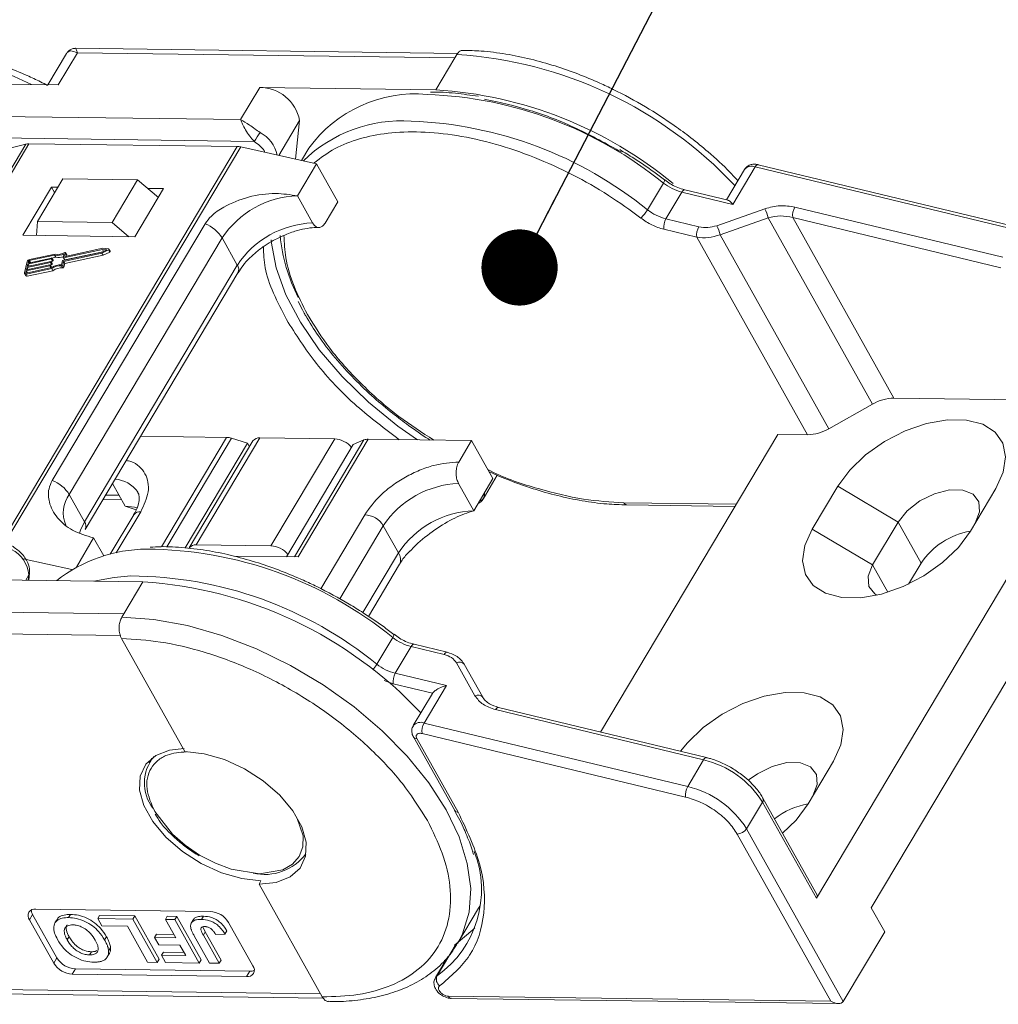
# Model space of a CAD drawing. Header units: millimetres. Extents: x 3223 to 4146, y -133 to 519.
# Tile 38 of 39: x 3979 to 4044, y 333 to 397. Entities that reach past the tile are written whole.
import ezdxf

# ---------------------------------------------------------------- set-up
doc = ezdxf.new("R2010")
doc.units = ezdxf.units.MM
doc.styles.get("Standard").update_dxf_attribs({"font": '仿宋_GB2312.ttf', "width": 0.8})
doc.dimstyles.new('ISO-25.1', dxfattribs={"dimtxt": 6, "dimasz": 5, "dimexe": 3.5, "dimexo": 0.625, "dimgap": 1.5, "dimtad": 1, "dimtoh": 1, "dimdsep": 46, "dimtxsty": 'Standard', "dimcen": 2.5, "dimadec": 0, "dimazin": 0, "dimtfac": 1, "dimtmove": 0, "dimatfit": 3, "dimfxl": 0, "dimarcsym": 0})

msp = doc.modelspace()

# ---------------------------------------------------------------- linework, layer by layer
at = {"color": 7, "linetype": 'Continuous', "lineweight": 15}
for p, q in [((4008.063, 395.104), (3983.008, 395.434)), ((3982.41, 395.09), (3981.193, 393.044)), ((3981.869, 393.035), (3983.122, 395.14)), ((3983.122, 395.14), (4007.878, 394.814)), ((4007.878, 394.814), (4006.625, 392.709)), ((4008.003, 395.024), (4007.878, 394.814)), ((3969.071, 393.204), (3981.869, 393.035)), ((3995.077, 392.861), (3993.824, 390.756)), ((4006.625, 392.709), (3995.077, 392.861)), ((3993.824, 390.756), (3967.818, 391.099)), ((3996.323, 388.412), (3997.688, 390.705)), ((3997.688, 390.705), (3997.428, 388.167)), ((3994.719, 389.33), (3967.799, 389.685)), ((3979.745, 389.149), (3964.273, 363.154)), ((3964.459, 363.152), (3979.946, 389.171)), ((3975.945, 388.163), (3979.745, 389.149)), ((3993.606, 388.991), (3978.117, 362.967)), ((3978.348, 362.943), (3993.835, 388.963)), ((3979.946, 389.171), (3993.606, 388.991)), ((3993.835, 388.963), (3998.804, 387.862)), ((3998.299, 388.876), (3997.825, 388.079)), ((3998.804, 387.862), (3997.551, 385.757)), ((3998.804, 387.862), (4000.2, 385.368)), ((4026.116, 385.195), (4027.578, 387.651)), ((4027.578, 387.651), (4044.859, 383.482)), ((4045.05, 383.629), (4027.768, 387.797)), ((4026.864, 387.483), (4025.68, 385.493)), ((3981.432, 386.323), (3979.553, 383.166)), ((3982.174, 386.879), (3980.504, 384.073)), ((3981.84, 386.318), (3981.432, 386.323)), ((3981.432, 386.323), (3981.631, 385.967)), ((3987.072, 386.815), (3982.174, 386.879)), ((3985.402, 384.008), (3987.072, 386.815)), ((3987.072, 386.815), (3988.436, 385.649)), ((4020.506, 384.841), (4021.55, 386.595)), ((4021.622, 386.801), (4021.626, 386.797)), ((4021.993, 386.549), (4021.638, 386.813)), ((3986.9, 383.069), (3988.779, 386.226)), ((3988.779, 386.226), (3987.745, 386.24)), ((3998.548, 383.976), (3997.551, 385.757)), ((4021.718, 384.25), (4022.762, 386.004)), ((4022.762, 386.004), (4026.116, 385.195)), ((4025.791, 385.466), (4022.952, 386.151)), ((3999.365, 383.965), (4000.2, 385.368)), ((4043.816, 381.728), (4030.172, 385.019)), ((4028.21, 384.905), (4025.057, 383.797)), ((3980.504, 384.073), (3980.449, 383.154)), ((3985.402, 384.008), (3980.504, 384.073)), ((3991.497, 383.922), (3981.475, 367.084)), ((3986.494, 383.075), (3985.402, 384.008)), ((4023.879, 383.729), (4021.718, 384.25)), ((4025.271, 383.206), (4028.424, 384.314)), ((4028.424, 384.314), (4035.27, 372.085)), ((4030.037, 384.329), (4036.67, 372.481)), ((4043.68, 381.038), (4030.037, 384.329)), ((3979.553, 383.166), (3986.9, 383.069)), ((4021.582, 383.56), (4023.744, 383.039)), ((4032.397, 370.476), (4025.271, 383.206)), ((3982.593, 366.155), (3992.615, 382.994)), ((3993.612, 381.212), (3992.615, 382.994)), ((4023.744, 383.039), (4030.998, 370.081)), ((3981.627, 381.869), (3979.972, 381.513)), ((3981.669, 381.938), (3979.987, 381.576)), ((3981.707, 381.726), (3981.627, 381.869)), ((3982.169, 381.505), (3984.724, 382.054)), ((3982.198, 381.706), (3982.256, 381.951)), ((3984.77, 382.244), (3982.215, 381.695)), ((3982.218, 381.455), (3984.726, 381.994)), ((3982.295, 381.552), (3984.798, 382.09)), ((3982.353, 382.017), (3982.298, 381.788)), ((3982.298, 381.313), (3984.806, 381.852)), ((3982.304, 381.777), (3982.298, 381.788)), ((3984.802, 382.311), (3982.315, 381.776)), ((3982.431, 381.888), (3982.351, 382.031)), ((3982.353, 382.017), (3982.432, 381.874)), ((3982.414, 381.798), (3982.432, 381.874)), ((3984.724, 382.054), (3985.046, 382.213)), ((3984.726, 381.994), (3985.164, 382.211)), ((3984.806, 381.852), (3984.726, 381.994)), ((3985.046, 382.213), (3984.77, 382.244)), ((3984.843, 382.113), (3984.77, 382.244)), ((3985.178, 382.269), (3984.802, 382.311)), ((3984.806, 381.852), (3985.244, 382.068)), ((3985.164, 382.211), (3985.244, 382.068)), ((3985.275, 382.117), (3985.196, 382.259)), ((3979.837, 381.454), (3979.655, 380.694)), ((3981.307, 381.169), (3979.77, 380.839)), ((3979.785, 380.902), (3981.322, 381.232)), ((3981.36, 381.391), (3979.823, 381.061)), ((3979.838, 381.124), (3981.375, 381.454)), ((3979.876, 381.282), (3979.838, 381.124)), ((3981.413, 381.613), (3979.876, 381.282)), ((3979.951, 381.148), (3979.876, 381.282)), ((3979.892, 381.346), (3981.429, 381.676)), ((3979.922, 381.472), (3979.892, 381.346)), ((3979.982, 381.365), (3979.922, 381.472)), ((3979.972, 381.513), (3980.047, 381.379)), ((3981.382, 381.035), (3981.307, 381.169)), ((3981.34, 381.221), (3981.332, 381.19)), ((3981.412, 381.047), (3981.332, 381.19)), ((3981.419, 381.086), (3981.339, 381.228)), ((3981.34, 381.227), (3981.44, 381.248)), ((3981.419, 381.079), (3981.34, 381.221)), ((3981.44, 381.248), (3981.36, 381.391)), ((3981.393, 381.443), (3981.385, 381.411)), ((3981.465, 381.269), (3981.385, 381.411)), ((3981.472, 381.307), (3981.392, 381.45)), ((3981.393, 381.449), (3981.493, 381.47)), ((3981.473, 381.3), (3981.393, 381.443)), ((3981.493, 381.47), (3981.413, 381.613)), ((3981.446, 381.665), (3981.438, 381.633)), ((3981.518, 381.491), (3981.438, 381.633)), ((3981.525, 381.529), (3981.445, 381.672)), ((3981.446, 381.67), (3981.707, 381.726)), ((3981.526, 381.522), (3981.446, 381.665)), ((3981.465, 381.269), (3981.473, 381.3)), ((3981.518, 381.491), (3981.526, 381.522)), ((3982.086, 381.239), (3982.144, 381.484)), ((3982.092, 381.168), (3982.171, 381.026)), ((3982.159, 381.21), (3982.218, 381.455)), ((3982.239, 381.067), (3982.159, 381.21)), ((3982.198, 381.699), (3982.278, 381.557)), ((3982.295, 381.552), (3982.215, 381.695)), ((3982.298, 381.313), (3982.218, 381.455)), ((3982.239, 381.067), (3982.298, 381.313)), ((3993.612, 381.212), (3983.59, 364.374)), ((3979.659, 380.652), (3979.739, 380.51)), ((3979.77, 380.839), (3979.74, 380.712)), ((3979.74, 380.712), (3979.752, 380.69)), ((3979.759, 380.626), (3981.441, 380.988)), ((3979.839, 380.484), (3979.759, 380.626)), ((3979.845, 380.705), (3979.77, 380.839)), ((3979.774, 380.689), (3981.43, 381.045)), ((3979.823, 381.061), (3979.785, 380.902)), ((3979.898, 380.926), (3979.823, 381.061)), ((3979.839, 380.484), (3981.521, 380.845)), ((3981.412, 381.047), (3981.419, 381.079)), ((3981.521, 380.845), (3981.441, 380.988)), ((3983.633, 363.873), (3993.655, 380.712)), ((3997.611, 378.83), (3997.876, 378.286)), ((4051.216, 372.642), (4031.589, 339.667)), ((4036.67, 372.481), (4050.599, 372.297)), ((4032.397, 370.476), (4035.27, 372.085)), ((3987.268, 369.98), (3992.898, 369.905)), ((3992.898, 369.905), (3988.629, 362.733)), ((3988.984, 362.717), (3993.23, 369.851)), ((3994.275, 369.534), (3990.186, 362.663)), ((3994.636, 369.675), (3990.46, 362.659)), ((3990.921, 362.86), (3995.096, 369.876)), ((3994.275, 369.534), (3993.23, 369.851)), ((3994.409, 369.295), (3994.275, 369.534)), ((3995.096, 369.876), (3999.995, 369.812)), ((3999.995, 369.812), (3995.819, 362.796)), ((4001.918, 369.736), (3997.355, 362.068)), ((3997.6, 362.065), (4002.193, 369.783)), ((4001.918, 369.736), (4001.215, 369.442)), ((4002.193, 369.783), (4008.975, 369.693)), ((4008.975, 369.693), (4008.14, 368.29)), ((4008.975, 369.693), (4010.371, 367.2)), ((4017.429, 350.576), (4029.054, 370.106)), ((4030.998, 370.081), (4029.054, 370.106)), ((3996.83, 362.075), (4001.215, 369.442)), ((4009.119, 365.095), (4010.371, 367.2)), ((4009.726, 365.853), (4010.66, 367.422)), ((3985.426, 366.885), (3986.259, 365.396)), ((4009.119, 365.095), (4008.121, 366.876)), ((4032.989, 366.696), (4031.318, 363.889)), ((4036.939, 364.345), (4032.989, 366.696)), ((4051.471, 366.396), (4035.185, 339.034)), ((4041.687, 363.752), (4043.357, 366.559)), ((3982.593, 366.155), (3983.59, 364.374)), ((3984.798, 365.83), (3986.026, 365.813)), ((3984.971, 366.12), (3985.861, 366.109)), ((3985.666, 362.326), (3987.275, 365.03)), ((3986.259, 365.396), (3986.968, 365.143)), ((4026.327, 365.526), (4018.953, 365.623)), ((4019.155, 365.474), (4026.241, 365.38)), ((3986.815, 364.829), (3985.273, 362.238)), ((4001.97, 364.836), (3999.08, 359.981)), ((4036.939, 364.345), (4035.268, 361.539)), ((4038.445, 361.653), (4036.939, 364.345)), ((4000.325, 359.307), (4003.185, 364.113)), ((4004.183, 362.332), (4003.185, 364.113)), ((4031.318, 363.889), (4035.268, 361.539)), ((3983.055, 361.402), (3984.188, 363.306)), ((3984.188, 363.306), (3984.849, 362.126)), ((3995.819, 362.796), (3990.921, 362.86)), ((3979.563, 361.948), (3982.768, 361.238)), ((3993.381, 362.121), (3997.6, 362.065)), ((4004.183, 362.332), (4001.849, 358.411)), ((4002.213, 358.163), (4004.247, 361.581)), ((4035.268, 361.539), (4036.271, 359.748)), ((4037.627, 360.279), (4038.445, 361.653)), ((3975.868, 360.587), (3987.416, 360.435)), ((3979.732, 360.536), (3979.94, 360.887)), ((3979.94, 360.887), (3979.904, 360.534)), ((3979.935, 360.534), (3979.984, 361.019)), ((3987.416, 360.435), (3986.163, 358.33)), ((3986.163, 358.33), (3961.407, 358.657)), ((3986.163, 358.33), (3986.038, 358.12)), ((3960.475, 357.255), (3985.933, 356.919)), ((3986.019, 356.706), (3990.168, 349.296)), ((4002.758, 355.023), (4003.802, 356.777)), ((4003.879, 356.978), (4003.874, 356.983)), ((4004.246, 356.731), (4003.891, 356.995)), ((4003.971, 354.432), (4005.015, 356.186)), ((4005.015, 356.186), (4007.176, 355.665)), ((4007.366, 355.811), (4005.205, 356.333)), ((4007.986, 355.117), (4009.195, 352.957)), ((4009.704, 352.862), (4008.495, 355.022)), ((4007.325, 353.623), (4003.971, 354.432)), ((4003.835, 353.742), (4003.242, 353.957)), ((4006.412, 353.12), (4003.835, 353.742)), ((4005.863, 351.167), (4007.325, 353.623)), ((4006.402, 353.105), (4005.15, 351)), ((4006.402, 353.105), (4006.412, 353.12)), ((4024.379, 348.9), (4010.736, 352.19)), ((4010.546, 352.044), (4024.189, 348.753)), ((4023.145, 346.999), (4005.863, 351.167)), ((4005.164, 350.25), (4007.87, 345.418)), ((4005.392, 350.143), (4008.097, 345.311)), ((4023.009, 346.309), (4005.727, 350.477)), ((3988.01, 348.87), (3987.822, 348.554)), ((4024.383, 348.898), (4024.379, 348.9)), ((4024.189, 348.753), (4023.145, 346.999)), ((4031.038, 345.862), (4032.709, 348.668)), ((4027.009, 344.229), (4028.053, 345.983)), ((4028.053, 345.983), (4031.589, 339.667)), ((4031.617, 339.917), (4028.081, 346.233)), ((4026.392, 343.884), (4032.532, 332.917)), ((4033.348, 332.906), (4027.009, 344.229)), ((3998.048, 342.468), (3998.111, 342.574)), ((3995.159, 340.814), (3995.034, 340.603)), ((3995.034, 340.603), (3999.182, 333.194)), ((4009.514, 339.154), (4009.434, 339.016)), ((3979.979, 338.256), (3980.187, 338.607)), ((3980.187, 338.607), (3981.783, 335.757)), ((3991.826, 338.807), (3980.396, 338.958)), ((3982.674, 338.61), (3982.549, 338.4)), ((3984.458, 338.338), (3984.583, 338.549)), ((3984.583, 338.549), (3986.886, 338.518)), ((3986.886, 338.518), (3986.761, 338.308)), ((3986.886, 338.518), (3988.482, 335.669)), ((4008.056, 336.701), (4009.434, 339.016)), ((4035.185, 339.034), (4036.062, 337.466)), ((3979.979, 338.256), (3981.574, 335.406)), ((3981.779, 338.26), (3981.654, 338.05)), ((3984.458, 338.338), (3984.724, 337.863)), ((3986.761, 338.308), (3984.458, 338.338)), ((3984.724, 337.863), (3986.399, 337.841)), ((3988.356, 335.458), (3986.761, 338.308)), ((3988.896, 338.28), (3989.021, 338.49)), ((3988.896, 338.28), (3989.571, 337.074)), ((3989.524, 338.272), (3988.896, 338.28)), ((3989.021, 338.49), (3989.649, 338.482)), ((3989.649, 338.482), (3989.524, 338.272)), ((3991.12, 335.422), (3989.524, 338.272)), ((3989.649, 338.482), (3991.245, 335.632)), ((3990.764, 338.317), (3990.639, 338.106)), ((3991.383, 338.495), (3991.258, 338.285)), ((3994.637, 335.234), (3993.041, 338.084)), ((3986.399, 337.841), (3987.728, 335.466)), ((3988.189, 337.092), (3988.315, 337.303)), ((3988.315, 337.303), (3989.451, 337.288)), ((3990.784, 337.209), (3991.789, 335.413)), ((3991.359, 337.797), (3991.51, 337.46)), ((3991.385, 337.249), (3991.51, 337.46)), ((3992.417, 335.404), (3991.385, 337.249)), ((3991.51, 337.46), (3992.543, 335.615)), ((3992.191, 337.293), (3992.799, 337.322)), ((3992.799, 337.322), (3992.924, 337.532)), ((4036.062, 337.466), (4033.348, 332.906)), ((3982.582, 337.151), (3982.456, 336.941)), ((3984.911, 336.935), (3985.037, 337.145)), ((3988.189, 337.092), (3988.455, 336.617)), ((3989.571, 337.074), (3988.189, 337.092)), ((3988.455, 336.617), (3989.837, 336.599)), ((3989.837, 336.599), (3990.226, 335.905)), ((4006.712, 334.579), (4007.965, 336.684)), ((4008.201, 336.958), (4008.056, 336.701)), ((3983.921, 335.952), (3984.046, 336.162)), ((3985.087, 335.822), (3985.212, 336.033)), ((3985.296, 336.423), (3985.171, 336.212)), ((3988.635, 335.926), (3988.76, 336.136)), ((3988.635, 335.926), (3988.901, 335.451)), ((3990.226, 335.905), (3988.635, 335.926)), ((3988.76, 336.136), (3990.106, 336.119)), ((3981.574, 335.406), (3981.783, 335.757)), ((3987.728, 335.466), (3988.356, 335.458)), ((3988.356, 335.458), (3988.482, 335.669)), ((3988.901, 335.451), (3991.12, 335.422)), ((3991.12, 335.422), (3991.245, 335.632)), ((3991.789, 335.413), (3992.417, 335.404)), ((3992.543, 335.615), (3992.417, 335.404)), ((4007.419, 335.836), (4006.603, 334.466)), ((4007.17, 335.579), (4007.265, 335.578)), ((3982.789, 334.683), (3982.998, 335.034)), ((3982.789, 334.683), (3994.219, 334.532)), ((3982.998, 335.034), (3994.428, 334.883)), ((3994.219, 334.532), (3994.428, 334.883)), ((4006.602, 334.464), (4006.712, 334.579)), ((3999.063, 333.407), (3971.159, 333.775)), ((3971.951, 333.472), (3999.247, 333.112)), ((4032.532, 332.917), (4007.453, 333.247)), ((4007.655, 333.098), (4033.023, 332.764))]:
    msp.add_line(p, q, dxfattribs=at)
at = {"color": 7, "linetype": 'Continuous', "lineweight": 15, "flags": 128}
for points in [[(4027.768, 387.797), (4027.747, 387.799), (4027.706, 387.788), (4027.663, 387.759), (4027.62, 387.713), (4027.578, 387.651)], [(4022.762, 386.004), (4022.804, 386.066), (4022.848, 386.113), (4022.89, 386.142), (4022.931, 386.153), (4022.952, 386.151)], [(4005.426, 369.74), (4004.136, 370.654), (4002.211, 372.223), (4000.483, 373.903), (3998.987, 375.66), (3997.752, 377.459), (3996.803, 379.264), (3996.158, 381.04), (3995.831, 382.752), (3995.82, 382.87)], [(3982.298, 381.788), (3982.297, 381.785), (3982.298, 381.782), (3982.299, 381.78), (3982.301, 381.778), (3982.304, 381.777), (3982.307, 381.776), (3982.311, 381.776), (3982.315, 381.776)], [(3982.299, 382.032), (3982.31, 382.037), (3982.32, 382.04), (3982.33, 382.041), (3982.339, 382.039), (3982.346, 382.036), (3982.351, 382.031), (3982.353, 382.024), (3982.353, 382.017)], [(3982.432, 381.874), (3982.433, 381.882), (3982.431, 381.888)], [(3985.178, 382.269), (3985.188, 382.267), (3985.194, 382.262), (3985.197, 382.254), (3985.197, 382.246), (3985.193, 382.236), (3985.186, 382.227), (3985.176, 382.218), (3985.164, 382.211)], [(3985.244, 382.068), (3985.256, 382.075), (3985.266, 382.084), (3985.273, 382.094), (3985.277, 382.103), (3985.277, 382.112), (3985.275, 382.117)], [(3981.322, 381.232), (3981.326, 381.233), (3981.33, 381.233), (3981.333, 381.232), (3981.336, 381.231), (3981.338, 381.229), (3981.34, 381.227), (3981.34, 381.224), (3981.34, 381.221)], [(3981.375, 381.454), (3981.38, 381.455), (3981.383, 381.455), (3981.387, 381.454), (3981.389, 381.453), (3981.391, 381.451), (3981.393, 381.449), (3981.393, 381.446), (3981.393, 381.443)], [(3981.429, 381.676), (3981.433, 381.677), (3981.436, 381.677), (3981.44, 381.676), (3981.443, 381.675), (3981.445, 381.673), (3981.446, 381.67), (3981.446, 381.668), (3981.446, 381.665)], [(3982.215, 381.695), (3982.211, 381.694), (3982.207, 381.694), (3982.204, 381.695), (3982.201, 381.696), (3982.199, 381.698), (3982.198, 381.7), (3982.197, 381.703), (3982.198, 381.706)], [(3979.759, 380.626), (3979.735, 380.623), (3979.712, 380.623), (3979.692, 380.627), (3979.676, 380.635), (3979.664, 380.646), (3979.656, 380.66), (3979.653, 380.676), (3979.655, 380.694)], [(3979.74, 380.712), (3979.739, 380.706), (3979.74, 380.701), (3979.743, 380.696), (3979.747, 380.692), (3979.752, 380.69), (3979.759, 380.688), (3979.766, 380.688), (3979.774, 380.689)], [(3981.409, 381.041), (3981.411, 381.044), (3981.412, 381.047)], [(4043.357, 366.559), (4043.841, 367.627), (4043.996, 368.637), (4043.812, 369.53), (4043.3, 370.255), (4042.491, 370.769), (4041.43, 371.042), (4040.18, 371.058), (4038.814, 370.817), (4037.41, 370.333), (4036.051, 369.633), (4034.815, 368.758), (4033.774, 367.76), (4032.989, 366.696)], [(4009.757, 365.911), (4009.82, 366.141), (4009.824, 366.28)], [(4042, 364.278), (4042.29, 365.024), (4042.24, 365.684), (4041.856, 366.179), (4041.184, 366.448), (4040.305, 366.459), (4039.325, 366.212), (4038.363, 365.735), (4037.534, 365.087), (4036.939, 364.345)], [(3987.046, 365.29), (3986.864, 365.334), (3986.259, 365.396)], [(3983.59, 364.374), (3983.327, 363.826), (3983.262, 363.62)], [(4031.318, 363.889), (4030.835, 362.821), (4030.68, 361.811), (4030.864, 360.918), (4031.375, 360.193), (4032.185, 359.679), (4033.245, 359.406), (4034.495, 359.39), (4035.862, 359.631), (4037.265, 360.115), (4038.625, 360.815), (4039.861, 361.69), (4040.902, 362.688), (4041.687, 363.752)], [(4035.268, 361.539), (4034.978, 360.793), (4035.028, 360.133), (4035.412, 359.638), (4035.545, 359.554)], [(3979.984, 361.019), (3979.972, 360.959), (3979.94, 360.887)], [(3984.201, 360.477), (3985.54, 360.724), (3986.629, 360.819)], [(3986.038, 358.12), (3988.142, 357.966), (3990.346, 357.562), (3992.604, 356.915), (3994.87, 356.039), (3997.099, 354.951), (3999.245, 353.674), (4001.264, 352.234), (4003.115, 350.659), (4004.76, 348.983), (4006.167, 347.239), (4007.306, 345.463), (4008.154, 343.69), (4008.693, 341.958), (4008.914, 340.3), (4008.811, 338.752), (4008.387, 337.344), (4008.201, 336.958)], [(4005.015, 356.186), (4005.057, 356.248), (4005.1, 356.294), (4005.143, 356.324), (4005.184, 356.335), (4005.205, 356.333)], [(4007.366, 355.811), (4007.345, 355.813), (4007.304, 355.802), (4007.261, 355.773), (4007.218, 355.727), (4007.176, 355.665)], [(4032.709, 348.668), (4033.193, 349.736), (4033.347, 350.746), (4033.163, 351.639), (4032.652, 352.364), (4031.842, 352.878), (4030.782, 353.151), (4029.532, 353.167), (4028.165, 352.926), (4026.762, 352.442), (4025.402, 351.742), (4024.166, 350.867), (4023.126, 349.869), (4022.675, 349.311)], [(4010.736, 352.19), (4010.715, 352.192), (4010.674, 352.181), (4010.631, 352.152), (4010.588, 352.106), (4010.546, 352.044)], [(3995.159, 340.814), (3993.897, 340.956), (3992.566, 341.342), (3991.245, 341.951), (3990.01, 342.745), (3988.933, 343.68), (3988.076, 344.701), (3987.489, 345.749), (3987.207, 346.763), (3987.245, 347.683), (3987.603, 348.457), (3988.257, 349.039), (3989.172, 349.396), (3990.124, 349.506)], [(3990.168, 349.296), (3991.43, 349.154), (3992.761, 348.767), (3994.082, 348.159), (3995.317, 347.365), (3996.394, 346.429), (3997.251, 345.408), (3997.838, 344.361), (3998.12, 343.347), (3998.082, 342.427), (3997.724, 341.653), (3997.07, 341.071), (3996.155, 340.714), (3995.034, 340.603)], [(4024.379, 348.9), (4024.358, 348.902), (4024.317, 348.891), (4024.274, 348.861), (4024.231, 348.815), (4024.189, 348.753)], [(4031.352, 346.387), (4031.642, 347.133), (4031.592, 347.793), (4031.207, 348.288), (4030.535, 348.557), (4029.656, 348.568), (4028.676, 348.321), (4027.714, 347.844), (4027.117, 347.407)], [(4029.369, 343.931), (4030.253, 344.797), (4031.038, 345.862)], [(3997.538, 344.903), (3997.928, 343.762), (3997.904, 343.047), (3997.665, 342.411), (3997.22, 341.898), (3996.603, 341.535), (3995.063, 341.275), (3993.207, 341.58), (3992.172, 341.964), (3991.142, 342.497), (3990.182, 343.149), (3989.35, 343.875), (3988.197, 345.361), (3988.197, 345.361)], [(4007.965, 336.684), (4009.061, 337.595), (4009.192, 337.735)], [(4007.965, 336.684), (4007.879, 336.604), (4007.856, 336.571)]]:
    msp.add_lwpolyline(points, dxfattribs=at)
at = {"color": 7, "linetype": 'Continuous', "lineweight": 15}
for centre, radius, start, end in [((3969.509, 371.617), 23.921, 63.68222, 87.74889), ((4006.3, 367.795), 27.282, 43.0614, 86.42022), ((3995.097, 390.227), 2.635, 10.46334, 90.43159), ((4005.286, 383.819), 8.625, 84.82588, 144.10549), ((4005.113, 366.345), 26.081, 50.9348, 87.91129), ((4004.976, 365.778), 26.982, 50.36006, 86.4947), ((4004.393, 381.43), 9.246, 86.11186, 134.25055), ((4004.069, 364.591), 26.081, 50.9348, 87.91129), ((3987.613, 394.368), 8.711, 324.66196, 329.24799), ((3994.065, 387.959), 2.212, 12.3939, 62.13915), ((3979.929, 388.41), 0.762, 88.71486, 103.94659), ((3993.584, 387.86), 1.132, 77.19266, 88.88778), ((4027.333, 387.088), 0.614, 66.53191, 139.8865), ((4021.296, 386.807), 0.331, 320.18585, 358.16489), ((4023.569, 389.198), 3.295, 232.19976, 255.82176), ((3997.75, 379.612), 6.148, 91.85146, 146.63211), ((4031.117, 384.475), 1.091, 150.04447, 187.67799), ((4018.438, 386.074), 2.407, 312.5177, 329.20094), ((4022.525, 387.444), 3.295, 232.19976, 255.82176), ((4024.967, 383.397), 3.577, 14.84208, 24.92847), ((3990.663, 381.78), 2.299, 31.86296, 68.72336), ((3998.747, 377.831), 6.148, 91.85146, 146.63211), ((4022.663, 383.706), 1.091, 150.04447, 187.67799), ((4024.824, 383.184), 1.091, 150.04447, 187.67799), ((4021.813, 382.29), 3.577, 14.84208, 24.92847), ((4007.871, 384.31), 11.515, 185.81468, 206.9661), ((3981.83, 382.764), 0.918, 257.21693, 297.64361), ((3981.871, 382.738), 0.825, 255.81963, 301.24295), ((3980.022, 381.38), 0.199, 100.13345, 158.28269), ((3979.984, 381.448), 0.0664, 100.13345, 158.28269), ((3981.301, 381.202), 0.0332, 280.13345, 338.28269), ((3981.354, 381.424), 0.0332, 280.13345, 338.28269), ((3981.408, 381.645), 0.0332, 280.13345, 338.28269), ((3982.068, 380.094), 1.145, 89.11156, 123.86502), ((3981.434, 381.281), 0.0332, 280.13345, 338.28269), ((3982.012, 380.194), 0.978, 85.32254, 125.72777), ((3981.464, 381.303), 0.00928, 343.83362, 27.82236), ((3981.487, 381.503), 0.0332, 280.13345, 338.28269), ((3981.517, 381.525), 0.00928, 343.83362, 27.82236), ((3981.906, 382.567), 0.864, 256.65483, 290.57082), ((3982.097, 381.235), 0.0666, 265.08198, 338.22439), ((3982.175, 381.472), 0.0332, 100.13345, 158.28269), ((3982.289, 381.566), 0.0147, 219.38216, 291.31431), ((3993.227, 380.927), 0.48, 333.29813, 36.49761), ((3979.807, 380.566), 0.0882, 219.38216, 291.31431), ((3981.411, 381.081), 0.00928, 343.83362, 27.82236), ((3982.092, 380.051), 0.978, 85.32254, 125.72777), ((3982.177, 381.092), 0.0666, 265.08198, 338.22439), ((4036.73, 369.596), 2.886, 91.20146, 120.38587), ((4030.937, 372.966), 2.886, 271.20152, 300.38589), ((3992.868, 368.696), 1.21, 72.60466, 88.58202), ((3995.041, 369.377), 0.503, 83.62421, 143.5489), ((3999.903, 368.266), 1.549, 39.39998, 86.5962), ((4002.17, 369.091), 0.692, 88.08646, 111.31749), ((3980.64, 364.942), 2.299, 31.86296, 68.72336), ((3985.507, 365.257), 1.903, 34.29758, 87.55752), ((4008.32, 360.731), 6.148, 91.85146, 146.63211), ((3984.166, 364.967), 1.971, 142.93475, 204.26513), ((4009.431, 366.117), 0.386, 280.55629, 327.76792), ((3987.219, 364.53), 0.503, 83.62421, 143.5489), ((4009.317, 358.95), 6.148, 91.85146, 146.63211), ((4019.18, 365.719), 0.246, 202.94294, 264.22845), ((3983.174, 364.085), 0.506, 336.16518, 34.75455), ((4001.88, 363.302), 1.537, 31.84726, 86.63631), ((4042.489, 358.956), 4.861, 99.51838, 146.28956), ((3977.886, 360.71), 2.062, 4.91796, 63.30134), ((3987.705, 352.995), 9.578, 90.19003, 128.31957), ((3987.535, 336.848), 25.726, 50.7766, 89.69223), ((3990.865, 362.361), 0.503, 83.62421, 143.5489), ((3995.717, 361.23), 1.569, 39.72824, 86.26793), ((4003.558, 361.9), 0.759, 335.12688, 34.66887), ((3986.491, 335.094), 25.726, 50.7766, 89.69223), ((3985.651, 333.075), 27.417, 43.1729, 86.30873), ((4003.584, 356.975), 0.295, 317.73122, 0.56961), ((4005.821, 359.38), 3.295, 232.19976, 255.82176), ((4000.452, 356.429), 2.701, 319.15957, 328.63949), ((4004.778, 357.626), 3.295, 232.19976, 255.82176), ((4008.183, 354.764), 0.405, 39.60984, 119.20492), ((4004.915, 353.887), 1.091, 150.04447, 187.67799), ((4009.393, 352.604), 0.405, 39.60982, 119.20492), ((4005.625, 350.58), 0.634, 67.95947, 138.78612), ((4006.808, 350.623), 1.091, 150.04447, 187.67799), ((4005.371, 350.394), 0.252, 215.21711, 274.84263), ((3990.224, 347.226), 2.708, 139.73938, 217.56912), ((4022.727, 342.633), 6.292, 32.16886, 76.56389), ((4024.09, 346.454), 1.091, 150.04447, 187.67799), ((4021.683, 340.879), 6.292, 32.16886, 76.56389), ((4027.857, 346.131), 0.245, 322.84048, 25.30401), ((4031.94, 340.837), 5.103, 100.20477, 127.48674), ((4008.076, 345.562), 0.251, 214.93658, 274.86713), ((4026.367, 344.652), 0.769, 271.85146, 326.63211), ((3995.404, 344.615), 3.384, 257.01538, 323.15311), ((4002.678, 340.23), 6.944, 305.51899, 21.2394), ((4031.386, 339.816), 0.251, 323.61644, 23.54698), ((3980.321, 338.528), 0.437, 80.0385, 218.45582), ((3980.732, 338.938), 0.637, 183.53369, 211.34635), ((3991.736, 337.273), 1.537, 31.84726, 86.63631), ((3982.88, 336.217), 1.537, 211.84726, 266.63631), ((3983.088, 336.568), 1.537, 211.84726, 266.63631), ((3994.295, 334.962), 0.437, 260.0385, 38.45582), ((3994.46, 335.519), 0.637, 267.14035, 294.94614), ((4007.206, 334.351), 0.545, 155.24274, 232.9685), ((4007.68, 333.343), 0.246, 202.94294, 264.22845)]:
    msp.add_arc(centre, radius, start, end, dxfattribs=at)
msp.add_ellipse((4032.74, 333.267), major_axis=(-0.608, 0.362), ratio=0.577335, start_param=1.570756, end_param=3.141552, dxfattribs=at)
for points, knots in [([(3981.161, 392.991), (3981.011, 393.074), (3980.578, 393.314), (3979.65, 393.733), (3978.377, 394.27), (3976.856, 394.799), (3975.276, 395.242), (3973.658, 395.57), (3972.17, 395.767), (3971.261, 395.785), (3970.868, 395.793)], [0, 0, 0, 0, 0.044532, 0.128331, 0.266735, 0.409213, 0.560805, 0.717582, 0.878061, 1, 1, 1, 1]), ([(3983.006, 395.435), (3982.933, 395.429), (3982.809, 395.421), (3982.601, 395.322), (3982.506, 395.212), (3982.455, 395.152)], [0, 0, 0, 0, 0.389383, 0.666862, 1, 1, 1, 1]), ([(3983.007, 395.427), (3983.007, 395.43), (3983.006, 395.457), (3983.033, 395.363), (3983.092, 395.215), (3983.122, 395.14)], [0, 0, 0, 0, 0.044563, 0.521846, 1, 1, 1, 1]), ([(3983.122, 395.14), (3982.962, 395.203), (3982.715, 395.3), (3982.495, 395.221), (3982.415, 395.091), (3982.379, 395.032)], [0, 0, 0, 0, 0.498413, 0.772928, 1, 1, 1, 1]), ([(4008.423, 395.3), (4008.377, 395.3), (4008.266, 395.302), (4008.119, 395.193), (4008.036, 395.072), (4008.003, 395.024)], [0, 0, 0, 0, 0.29921, 0.721934, 1, 1, 1, 1]), ([(4020.368, 391.601), (4019.672, 391.995), (4018.694, 392.548), (4017.206, 393.242), (4015.931, 393.774), (4014.411, 394.304), (4012.831, 394.747), (4011.212, 395.075), (4009.725, 395.272), (4008.815, 395.29), (4008.423, 395.297)], [0, 0, 0, 0, 0.178285, 0.250353, 0.369383, 0.491915, 0.622286, 0.757117, 0.895131, 1, 1, 1, 1]), ([(4009.425, 392.287), (4008.919, 392.359), (4007.864, 392.508), (4006.812, 392.579), (4006.291, 392.551), (4006.269, 392.549)], [0, 0, 0, 0, 0.4691466, 0.9780858, 1, 1, 1, 1]), ([(4018.813, 388.61), (4017.832, 389.157), (4015.872, 390.252), (4012.799, 391.442), (4010.812, 391.883), (4009.828, 392.101)], [0, 0, 0, 0, 0.335464, 0.670927, 1, 1, 1, 1]), ([(4026.426, 386.747), (4026.257, 386.934), (4025.665, 387.591), (4024.627, 388.533), (4023.395, 389.547), (4022.038, 390.558), (4021.01, 391.2), (4020.368, 391.601)], [0, 0, 0, 0, 0.102121, 0.358403, 0.543901, 0.71537, 1, 1, 1, 1]), ([(3993.824, 390.756), (3994.008, 390.65), (3994.293, 390.485), (3994.744, 390.154), (3994.988, 389.989), (3995.099, 389.914)], [0, 0, 0, 0, 0.498413, 0.772928, 1, 1, 1, 1]), ([(3994.719, 389.33), (3994.616, 389.439), (3994.399, 389.671), (3994.146, 390.082), (3993.946, 390.467), (3993.865, 390.66), (3993.824, 390.756)], [0, 0, 0, 0, 0.23435, 0.498195, 0.748869, 1, 1, 1, 1]), ([(3998.641, 387.913), (3999.078, 388.245), (3999.936, 388.897), (4001.596, 389.534), (4003.482, 389.91), (4005.63, 389.992), (4008.004, 389.758), (4010.521, 389.197), (4013.084, 388.328), (4015.584, 387.186), (4017.946, 385.845), (4019.368, 384.808), (4020.065, 384.3)], [0, 0, 0, 0, 0.0997786, 0.1957797, 0.2917808, 0.3915594, 0.4940254, 0.5978899, 0.7017543, 0.8042203, 0.9039989, 1, 1, 1, 1]), ([(3995.416, 388.613), (3995.399, 388.65), (3995.33, 388.8), (3995.092, 389.06), (3994.841, 389.242), (3994.719, 389.33)], [0, 0, 0, 0, 0.142722, 0.582056, 1, 1, 1, 1]), ([(4021.618, 386.796), (4021.385, 386.975), (4020.738, 387.473), (4019.757, 388.139), (4018.999, 388.601), (4018.693, 388.788)], [0, 0, 0, 0, 0.250963, 0.697565, 1, 1, 1, 1]), ([(4027.769, 387.795), (4027.764, 387.797), (4027.711, 387.819), (4027.571, 387.827), (4027.356, 387.828), (4027.121, 387.744), (4026.945, 387.62), (4026.891, 387.51), (4026.874, 387.476)], [0, 0, 0, 0, 0.01545, 0.158803, 0.398196, 0.642553, 0.890832, 1, 1, 1, 1]), ([(4022.95, 386.157), (4022.909, 386.166), (4022.728, 386.202), (4022.396, 386.33), (4022.124, 386.478), (4021.993, 386.549)], [0, 0, 0, 0, 0.134775, 0.58549, 1, 1, 1, 1]), ([(3997.551, 385.757), (3997.082, 385.828), (3996.055, 385.982), (3994.336, 385.739), (3992.89, 385.166), (3991.932, 384.512), (3991.624, 384.095), (3991.497, 383.922)], [0, 0, 0, 0, 0.219162, 0.4791659, 0.7354888, 0.890617, 1, 1, 1, 1]), ([(4025.788, 385.456), (4025.803, 385.455), (4025.875, 385.45), (4025.987, 385.34), (4026.085, 385.233), (4026.115, 385.196), (4026.116, 385.195)], [0, 0, 0, 0, 0.155495, 0.743493, 0.9913, 1, 1, 1, 1]), ([(4030.172, 385.019), (4029.849, 385.07), (4029.206, 385.172), (4028.541, 384.994), (4028.21, 384.905)], [0, 0, 0, 0, 0.50287, 1, 1, 1, 1]), ([(4028.424, 384.314), (4028.695, 384.373), (4029.242, 384.494), (4029.77, 384.384), (4030.037, 384.329)], [0, 0, 0, 0, 0.495686, 1, 1, 1, 1]), ([(3999.365, 383.965), (3999.314, 383.894), (3999.211, 383.752), (3999.017, 383.665), (3998.821, 383.687), (3998.659, 383.803), (3998.58, 383.927), (3998.548, 383.976)], [0, 0, 0, 0, 0.214694, 0.429388, 0.644082, 0.858775, 1, 1, 1, 1]), ([(4025.057, 383.797), (4024.858, 383.744), (4024.459, 383.637), (4024.074, 383.698), (4023.879, 383.729)], [0, 0, 0, 0, 0.49713, 1, 1, 1, 1]), ([(3995.957, 382.815), (3996.295, 382.987), (3996.769, 383.228), (3997.477, 383.465), (3998.049, 383.605), (3998.58, 383.68), (3998.851, 383.67), (3998.943, 383.667)], [0, 0, 0, 0, 0.329174, 0.461516, 0.675703, 0.889596, 1, 1, 1, 1]), ([(3998.208, 377.968), (3997.895, 378.587), (3997.256, 379.848), (3996.737, 381.604), (3996.689, 382.667), (3996.668, 383.147)], [0, 0, 0, 0, 0.345534, 0.704664, 1, 1, 1, 1]), ([(4025.271, 383.206), (4025.013, 383.124), (4024.495, 382.959), (4023.995, 383.012), (4023.744, 383.039)], [0, 0, 0, 0, 0.498335, 1, 1, 1, 1]), ([(3993.671, 380.714), (3993.768, 380.873), (3993.965, 381.192), (3994.393, 381.657), (3994.883, 382.099), (3995.399, 382.486), (3995.784, 382.713), (3995.957, 382.815)], [0, 0, 0, 0, 0.214222, 0.430158, 0.6113, 0.825285, 1, 1, 1, 1]), ([(3996.832, 377.633), (3996.236, 378.797), (3995.382, 380.465), (3995.334, 381.957), (3995.319, 382.409)], [0, 0, 0, 0, 0.6973814, 1, 1, 1, 1]), ([(3997.876, 378.286), (3997.904, 378.225), (3997.966, 378.09), (3998.056, 377.954), (3998.105, 377.879)], [0, 0, 0, 0, 0.446614, 1, 1, 1, 1]), ([(4006.499, 369.726), (4005.719, 370.23), (4003.972, 371.359), (4001.666, 373.426), (3999.616, 375.696), (3998.668, 377.226), (3998.208, 377.968)], [0, 0, 0, 0, 0.219901, 0.4921, 0.753435, 1, 1, 1, 1]), ([(4004.233, 369.756), (4003.282, 370.473), (4001.238, 372.014), (3998.679, 374.726), (3997.442, 376.672), (3996.832, 377.633)], [0, 0, 0, 0, 0.30584, 0.657219, 1, 1, 1, 1]), ([(3998.105, 377.879), (3998.362, 377.45), (3998.917, 376.524), (3999.992, 375.137), (4001.226, 373.769), (4002.499, 372.556), (4003.701, 371.542), (4004.897, 370.641), (4005.731, 370.057), (4006.222, 369.754), (4006.262, 369.729)], [0, 0, 0, 0, 0.1438907, 0.3105339, 0.4725374, 0.623414, 0.7536871, 0.8609342, 0.9887003, 1, 1, 1, 1]), ([(3987.275, 365.03), (3987.483, 365.472), (3987.804, 366.152), (3987.78, 366.975), (3987.59, 367.547), (3987.195, 367.996), (3986.791, 368.316), (3986.43, 368.371), (3986.32, 368.388)], [0, 0, 0, 0, 0.293282, 0.451161, 0.61239, 0.773619, 0.931498, 1, 1, 1, 1]), ([(4008.14, 368.29), (4007.599, 368.25), (4006.766, 368.189), (4005.555, 367.764), (4004.632, 367.319), (4003.77, 366.764), (4002.775, 365.954), (4002.287, 365.277), (4001.97, 364.836)], [0, 0, 0, 0, 0.239457, 0.368361, 0.5, 0.631639, 0.760543, 1, 1, 1, 1]), ([(4008.121, 366.876), (4008.081, 366.964), (4008.001, 367.14), (4007.953, 367.474), (4007.969, 367.813), (4008.039, 368.096), (4008.111, 368.235), (4008.14, 368.29)], [0, 0, 0, 0, 0.214694, 0.429388, 0.644082, 0.858775, 1, 1, 1, 1]), ([(4018.953, 365.623), (4018.08, 365.671), (4016.283, 365.772), (4013.317, 366.516), (4011.172, 367.208), (4010.096, 367.768), (4010.036, 367.8)], [0, 0, 0, 0, 0.309632, 0.63781, 0.979632, 1, 1, 1, 1]), ([(4010.121, 367.647), (4010.582, 367.449), (4011.541, 367.035), (4013.042, 366.514), (4014.622, 366.064), (4016.239, 365.729), (4017.767, 365.52), (4018.716, 365.495), (4019.15, 365.484)], [0, 0, 0, 0, 0.150224, 0.31255, 0.485152, 0.663538, 0.845986, 1, 1, 1, 1]), ([(3981.475, 367.084), (3981.391, 366.901), (3981.174, 366.428), (3981.248, 365.552), (3981.75, 364.595), (3982.756, 363.745), (3983.707, 363.454), (3984.188, 363.306)], [0, 0, 0, 0, 0.109672, 0.284648, 0.519248, 0.75632, 1, 1, 1, 1]), ([(3987.066, 366.318), (3987.094, 366.275), (3987.168, 366.163), (3987.195, 365.891), (3987.115, 365.467), (3986.986, 365.098), (3986.832, 364.874), (3986.799, 364.827)], [0, 0, 0, 0, 0.169767, 0.442992, 0.691877, 0.935537, 1, 1, 1, 1]), ([(4009.395, 365.56), (4009.453, 365.589), (4009.577, 365.651), (4009.667, 365.773), (4009.716, 365.837)], [0, 0, 0, 0, 0.466669, 1, 1, 1, 1]), ([(4004.963, 362.465), (4005.075, 362.585), (4005.546, 363.092), (4006.57, 363.869), (4007.907, 364.691), (4008.711, 364.959), (4009.119, 365.095)], [0, 0, 0, 0, 0.092313, 0.38999, 0.690803, 1, 1, 1, 1]), ([(3979.962, 361.023), (3979.973, 361.068), (3980.027, 361.279), (3979.909, 361.627), (3979.697, 362.016), (3979.366, 362.417), (3979.034, 362.647), (3978.826, 362.792)], [0, 0, 0, 0, 0.068968, 0.327334, 0.506759, 0.690615, 1, 1, 1, 1]), ([(4000.946, 358.97), (4000.243, 359.368), (3999.258, 359.925), (3997.762, 360.624), (3996.484, 361.159), (3994.961, 361.695), (3993.381, 362.141), (3991.761, 362.481), (3990.15, 362.685), (3988.849, 362.762), (3988.126, 362.714), (3987.898, 362.699)], [0, 0, 0, 0, 0.163115, 0.228664, 0.336963, 0.448378, 0.566846, 0.689283, 0.814509, 0.941662, 1, 1, 1, 1]), ([(4004.26, 361.584), (4004.283, 361.629), (4004.401, 361.85), (4004.643, 362.164), (4004.896, 362.414), (4004.955, 362.473)], [0, 0, 0, 0, 0.162265, 0.802359, 1, 1, 1, 1]), ([(4003.87, 356.978), (4003.637, 357.157), (4002.99, 357.655), (4002.01, 358.32), (4001.252, 358.783), (4000.946, 358.97)], [0, 0, 0, 0, 0.250963, 0.697566, 1, 1, 1, 1]), ([(3986.038, 358.12), (3985.996, 358.033), (3985.91, 357.86), (3985.854, 357.526), (3985.861, 357.187), (3985.923, 356.903), (3985.992, 356.762), (3986.019, 356.706)], [0, 0, 0, 0, 0.214694, 0.429388, 0.644082, 0.858775, 1, 1, 1, 1]), ([(3986.019, 356.706), (3986.862, 356.657), (3988.599, 356.556), (3991.475, 355.869), (3994.497, 354.752), (3997.507, 353.195), (4000.311, 351.292), (4002.733, 349.169), (4004.71, 346.968), (4005.626, 345.49), (4006.072, 344.772)], [0, 0, 0, 0, 0.116516, 0.2400113, 0.3686408, 0.5, 0.6313592, 0.7599887, 0.883484, 1, 1, 1, 1]), ([(4005.203, 356.339), (4005.161, 356.347), (4004.98, 356.384), (4004.648, 356.511), (4004.376, 356.66), (4004.246, 356.731)], [0, 0, 0, 0, 0.134775, 0.58549, 1, 1, 1, 1]), ([(4007.176, 355.665), (4007.353, 355.606), (4007.706, 355.489), (4007.893, 355.24), (4007.986, 355.117)], [0, 0, 0, 0, 0.50287, 1, 1, 1, 1]), ([(4008.463, 355.066), (4008.391, 355.167), (4008.256, 355.359), (4007.898, 355.634), (4007.57, 355.743), (4007.366, 355.811)], [0, 0, 0, 0, 0.2993867, 0.5662075, 1, 1, 1, 1]), ([(4007.325, 353.623), (4007.323, 353.623), (4007.262, 353.608), (4007.065, 353.553), (4006.788, 353.432), (4006.531, 353.261), (4006.449, 353.164), (4006.412, 353.12)], [0, 0, 0, 0, 0.005392, 0.158986, 0.523434, 0.782178, 1, 1, 1, 1]), ([(4009.195, 352.957), (4009.35, 352.751), (4009.662, 352.337), (4010.25, 352.142), (4010.546, 352.044)], [0, 0, 0, 0, 0.49713, 1, 1, 1, 1]), ([(4010.736, 352.19), (4010.531, 352.257), (4010.203, 352.364), (4009.858, 352.629), (4009.736, 352.811), (4009.672, 352.906)], [0, 0, 0, 0, 0.4458675, 0.7106079, 1, 1, 1, 1]), ([(4005.159, 350.991), (4005.132, 350.949), (4005.052, 350.823), (4005.046, 350.565), (4005.096, 350.357), (4005.161, 350.261), (4005.168, 350.251)], [0, 0, 0, 0, 0.188448, 0.563489, 0.951812, 1, 1, 1, 1]), ([(4005.392, 350.143), (4005.378, 350.171), (4005.351, 350.226), (4005.342, 350.304), (4005.355, 350.373), (4005.393, 350.429), (4005.452, 350.47), (4005.531, 350.492), (4005.624, 350.497), (4005.693, 350.484), (4005.727, 350.477)], [0, 0, 0, 0, 0.125146, 0.250008, 0.375298, 0.500008, 0.625298, 0.750008, 0.875147, 1, 1, 1, 1]), ([(3988.197, 345.361), (3987.975, 345.867), (3987.634, 346.645), (3987.684, 347.574), (3987.918, 348.212), (3988.368, 348.72), (3989.084, 349.172), (3989.825, 349.238), (3990.271, 349.278)], [0, 0, 0, 0, 0.250551, 0.385427, 0.523166, 0.660904, 0.79578, 1, 1, 1, 1]), ([(4026.068, 348.201), (4025.734, 348.377), (4025.266, 348.624), (4024.691, 348.824), (4024.468, 348.87), (4024.381, 348.888)], [0, 0, 0, 0, 0.6043158, 0.845797, 1, 1, 1, 1]), ([(4028.073, 346.232), (4028.065, 346.252), (4027.973, 346.469), (4027.687, 346.826), (4027.257, 347.307), (4026.734, 347.77), (4026.305, 348.047), (4026.068, 348.201)], [0, 0, 0, 0, 0.025706, 0.288852, 0.490932, 0.718145, 1, 1, 1, 1]), ([(4023.009, 346.309), (4023.341, 346.207), (4024.022, 345.999), (4025.013, 345.408), (4025.865, 344.678), (4026.219, 344.144), (4026.392, 343.884)], [0, 0, 0, 0, 0.243516, 0.5, 0.756484, 1, 1, 1, 1]), ([(3988.228, 345.188), (3988.339, 345.006), (3988.593, 344.59), (3988.994, 344.13), (3989.276, 343.868), (3989.331, 343.816)], [0, 0, 0, 0, 0.385582, 0.880565, 1, 1, 1, 1]), ([(4008.097, 345.311), (4008.638, 344.171), (4009.739, 341.851), (4009.944, 338.618), (4009.094, 335.812), (4007.608, 334.541), (4006.878, 333.916)], [0, 0, 0, 0, 0.24562, 0.5, 0.75438, 1, 1, 1, 1]), ([(4007.863, 345.418), (4008.095, 345.003), (4008.378, 344.497), (4008.564, 344.003), (4008.597, 343.914)], [0, 0, 0, 0, 0.8195963, 1, 1, 1, 1]), ([(4006.072, 344.772), (4006.429, 344.056), (4007.166, 342.58), (4007.643, 340.399), (4007.58, 338.308), (4006.88, 336.452), (4005.583, 334.951), (4003.775, 333.898), (4001.631, 333.277), (3999.983, 333.221), (3999.182, 333.194)], [0, 0, 0, 0, 0.116516, 0.240011, 0.368641, 0.5, 0.631359, 0.759989, 0.883484, 1, 1, 1, 1]), ([(3989.331, 343.816), (3989.449, 343.702), (3989.762, 343.399), (3990.355, 342.93), (3990.854, 342.614), (3991.113, 342.45)], [0, 0, 0, 0, 0.225939, 0.598114, 1, 1, 1, 1]), ([(4008.597, 343.914), (4008.755, 343.552), (4008.959, 343.082), (4009.069, 342.632), (4009.094, 342.53)], [0, 0, 0, 0, 0.77149, 1, 1, 1, 1]), ([(3981.804, 338.247), (3981.817, 338.286), (3981.867, 338.431), (3982.145, 338.561), (3982.454, 338.609), (3982.64, 338.61), (3982.674, 338.61)], [0, 0, 0, 0, 0.142638, 0.530129, 0.914533, 1, 1, 1, 1]), ([(3982.674, 338.61), (3982.844, 338.599), (3983.185, 338.577), (3983.743, 338.386), (3984.25, 338.079), (3984.715, 337.655), (3984.918, 337.333), (3985.037, 337.145)], [0, 0, 0, 0, 0.192376, 0.386627, 0.570921, 0.749918, 1, 1, 1, 1]), ([(3981.821, 336.963), (3981.748, 337.106), (3981.602, 337.393), (3981.54, 337.818), (3981.681, 338.157), (3982.011, 338.355), (3982.329, 338.398), (3982.515, 338.4), (3982.549, 338.4)], [0, 0, 0, 0, 0.191632, 0.384748, 0.597539, 0.779434, 0.95988, 1, 1, 1, 1]), ([(3982.816, 337.925), (3982.698, 337.916), (3982.473, 337.899), (3982.292, 337.727), (3982.24, 337.483), (3982.315, 337.212), (3982.415, 337.02), (3982.456, 336.941)], [0, 0, 0, 0, 0.223014, 0.426715, 0.599743, 0.8345, 1, 1, 1, 1]), ([(3982.582, 337.151), (3982.511, 337.294), (3982.396, 337.528), (3982.365, 337.799), (3982.432, 337.89), (3982.455, 337.92)], [0, 0, 0, 0, 0.510506, 0.835715, 1, 1, 1, 1]), ([(3982.549, 338.4), (3982.719, 338.389), (3983.06, 338.367), (3983.617, 338.175), (3984.125, 337.869), (3984.59, 337.445), (3984.793, 337.123), (3984.911, 336.935)], [0, 0, 0, 0, 0.192376, 0.386627, 0.570921, 0.749918, 1, 1, 1, 1]), ([(3984.294, 336.924), (3984.204, 337.069), (3984.056, 337.306), (3983.725, 337.611), (3983.388, 337.806), (3983.07, 337.91), (3982.891, 337.92), (3982.816, 337.925)], [0, 0, 0, 0, 0.300079, 0.491507, 0.683928, 0.866896, 1, 1, 1, 1]), ([(3990.552, 337.75), (3990.548, 337.835), (3990.542, 338.004), (3990.691, 338.181), (3990.939, 338.276), (3991.148, 338.282), (3991.258, 338.285)], [0, 0, 0, 0, 0.249405, 0.499779, 0.737005, 1, 1, 1, 1]), ([(3990.778, 338.308), (3990.795, 338.333), (3990.853, 338.418), (3991.069, 338.484), (3991.275, 338.491), (3991.383, 338.495)], [0, 0, 0, 0, 0.168914, 0.56305, 1, 1, 1, 1]), ([(3991.258, 338.285), (3991.433, 338.271), (3991.705, 338.249), (3992.1, 338.07), (3992.404, 337.85), (3992.638, 337.588), (3992.75, 337.402), (3992.799, 337.322)], [0, 0, 0, 0, 0.294754, 0.457598, 0.620446, 0.836095, 1, 1, 1, 1]), ([(3991.383, 338.495), (3991.558, 338.481), (3991.83, 338.459), (3992.225, 338.281), (3992.53, 338.061), (3992.763, 337.799), (3992.875, 337.612), (3992.924, 337.532)], [0, 0, 0, 0, 0.294754, 0.457598, 0.620446, 0.836095, 1, 1, 1, 1]), ([(3990.784, 337.209), (3990.764, 337.245), (3990.725, 337.316), (3990.675, 337.415), (3990.632, 337.506), (3990.6, 337.588), (3990.569, 337.67), (3990.557, 337.723), (3990.552, 337.75)], [0, 0, 0, 0, 0.195253, 0.390637, 0.541833, 0.693381, 0.846202, 1, 1, 1, 1]), ([(3991.483, 337.81), (3991.429, 337.809), (3991.341, 337.806), (3991.252, 337.762), (3991.211, 337.695), (3991.236, 337.521), (3991.32, 337.367), (3991.385, 337.249)], [0, 0, 0, 0, 0.18477, 0.299721, 0.415218, 0.548197, 1, 1, 1, 1]), ([(3991.908, 337.649), (3991.883, 337.667), (3991.833, 337.705), (3991.752, 337.75), (3991.67, 337.782), (3991.598, 337.8), (3991.536, 337.809), (3991.501, 337.81), (3991.483, 337.81)], [0, 0, 0, 0, 0.189934, 0.385839, 0.560405, 0.742121, 0.870181, 1, 1, 1, 1]), ([(3992.191, 337.293), (3992.18, 337.311), (3992.158, 337.347), (3992.123, 337.4), (3992.086, 337.453), (3992.04, 337.513), (3991.985, 337.58), (3991.934, 337.626), (3991.908, 337.649)], [0, 0, 0, 0, 0.146273, 0.292648, 0.438947, 0.585584, 0.790322, 1, 1, 1, 1]), ([(3984.195, 335.477), (3984.025, 335.488), (3983.683, 335.51), (3983.125, 335.706), (3982.614, 336.015), (3982.145, 336.446), (3981.94, 336.773), (3981.821, 336.963)], [0, 0, 0, 0, 0.190951, 0.383806, 0.567202, 0.749158, 1, 1, 1, 1]), ([(3982.456, 336.941), (3982.545, 336.796), (3982.689, 336.563), (3983.008, 336.263), (3983.324, 336.076), (3983.644, 335.97), (3983.83, 335.958), (3983.921, 335.952)], [0, 0, 0, 0, 0.30115, 0.485556, 0.671153, 0.838464, 1, 1, 1, 1]), ([(3984.046, 336.162), (3983.905, 336.175), (3983.667, 336.197), (3983.309, 336.361), (3983.003, 336.58), (3982.758, 336.857), (3982.638, 337.058), (3982.582, 337.151)], [0, 0, 0, 0, 0.243708, 0.411455, 0.579081, 0.803429, 1, 1, 1, 1]), ([(3983.921, 335.952), (3984.031, 335.958), (3984.231, 335.97), (3984.42, 336.102), (3984.507, 336.299), (3984.467, 336.585), (3984.356, 336.803), (3984.294, 336.924)], [0, 0, 0, 0, 0.206921, 0.375523, 0.544118, 0.748218, 1, 1, 1, 1]), ([(3984.911, 336.935), (3984.931, 336.899), (3984.971, 336.828), (3985.022, 336.721), (3985.069, 336.615), (3985.114, 336.494), (3985.155, 336.357), (3985.166, 336.261), (3985.171, 336.212)], [0, 0, 0, 0, 0.144333, 0.288896, 0.43326, 0.578073, 0.787796, 1, 1, 1, 1]), ([(3985.037, 337.145), (3985.056, 337.11), (3985.096, 337.038), (3985.147, 336.932), (3985.195, 336.825), (3985.239, 336.704), (3985.28, 336.568), (3985.291, 336.471), (3985.296, 336.423)], [0, 0, 0, 0, 0.144333, 0.288896, 0.43326, 0.578073, 0.787796, 1, 1, 1, 1]), ([(3999.58, 332.909), (3999.714, 332.903), (4000.386, 332.874), (4001.527, 332.972), (4002.984, 333.216), (4004.336, 333.638), (4005.573, 334.229), (4006.668, 335.005), (4007.583, 335.919), (4008.002, 336.648), (4008.202, 336.994)], [0, 0, 0, 0, 0.0335802, 0.1682893, 0.304412, 0.4419288, 0.5811384, 0.7227666, 0.8682805, 1, 1, 1, 1]), ([(3984.395, 336.237), (3984.364, 336.218), (3984.273, 336.164), (3984.136, 336.163), (3984.046, 336.162)], [0, 0, 0, 0, 0.342803, 1, 1, 1, 1]), ([(3985.171, 336.212), (3985.171, 336.149), (3985.17, 336.02), (3985.119, 335.877), (3985.059, 335.771), (3984.996, 335.697), (3984.919, 335.63), (3984.853, 335.596), (3984.82, 335.579)], [0, 0, 0, 0, 0.234577, 0.474616, 0.602394, 0.731366, 0.864712, 1, 1, 1, 1]), ([(3985.296, 336.423), (3985.296, 336.359), (3985.294, 336.231), (3985.253, 336.105), (3985.217, 336.044), (3985.211, 336.033)], [0, 0, 0, 0, 0.448018, 0.906469, 1, 1, 1, 1]), ([(3984.82, 335.579), (3984.79, 335.567), (3984.729, 335.541), (3984.628, 335.515), (3984.526, 335.495), (3984.42, 335.483), (3984.31, 335.476), (3984.233, 335.477), (3984.195, 335.477)], [0, 0, 0, 0, 0.173824, 0.348753, 0.509989, 0.671947, 0.83568, 1, 1, 1, 1]), ([(4006.613, 334.458), (4006.587, 334.416), (4006.507, 334.29), (4006.496, 334.029), (4006.576, 333.77), (4006.72, 333.553), (4006.88, 333.394), (4007.006, 333.311), (4007.059, 333.277)], [0, 0, 0, 0, 0.107589, 0.31881, 0.537513, 0.693411, 0.871699, 1, 1, 1, 1]), ([(4006.878, 333.916), (4006.858, 333.899), (4006.818, 333.864), (4006.796, 333.789), (4006.801, 333.703), (4006.831, 333.64), (4006.846, 333.609)], [0, 0, 0, 0, 0.249218, 0.499946, 0.749226, 1, 1, 1, 1]), ([(4006.846, 333.609), (4006.876, 333.564), (4006.923, 333.495), (4007.021, 333.411), (4007.105, 333.354), (4007.196, 333.307), (4007.316, 333.261), (4007.399, 333.253), (4007.453, 333.247)], [0, 0, 0, 0, 0.239443, 0.369379, 0.5, 0.629936, 0.760557, 1, 1, 1, 1]), ([(3999.182, 333.194), (3999.232, 333.123), (3999.331, 332.981), (3999.477, 332.893), (3999.561, 332.905), (3999.58, 332.907)], [0, 0, 0, 0, 0.436265, 0.872529, 1, 1, 1, 1]), ([(4007.059, 333.277), (4007.182, 333.218), (4007.352, 333.137), (4007.557, 333.098), (4007.63, 333.103), (4007.654, 333.105)], [0, 0, 0, 0, 0.63448, 0.877804, 1, 1, 1, 1])]:
    msp.add_open_spline(points, degree=3, knots=knots, dxfattribs=at)
msp.add_open_spline([(4020.065, 384.3), (4020.305, 384.134), (4020.786, 383.803), (4021.317, 383.641), (4021.582, 383.56)], degree=3, dxfattribs=at)

# ---------------------------------------------------------------- leaders
at = {"color": 5, "lineweight": 9}
msp.add_leader([(4012.119, 381.054), (4035.363, 425.956), (4043.07, 425.956)], dimstyle='ISO-25.1', override={"dimgap": 1.5, "dimtad": 0, "dimldrblk": 'Dot'}, dxfattribs=at)

doc.saveas('drawing.dxf')
